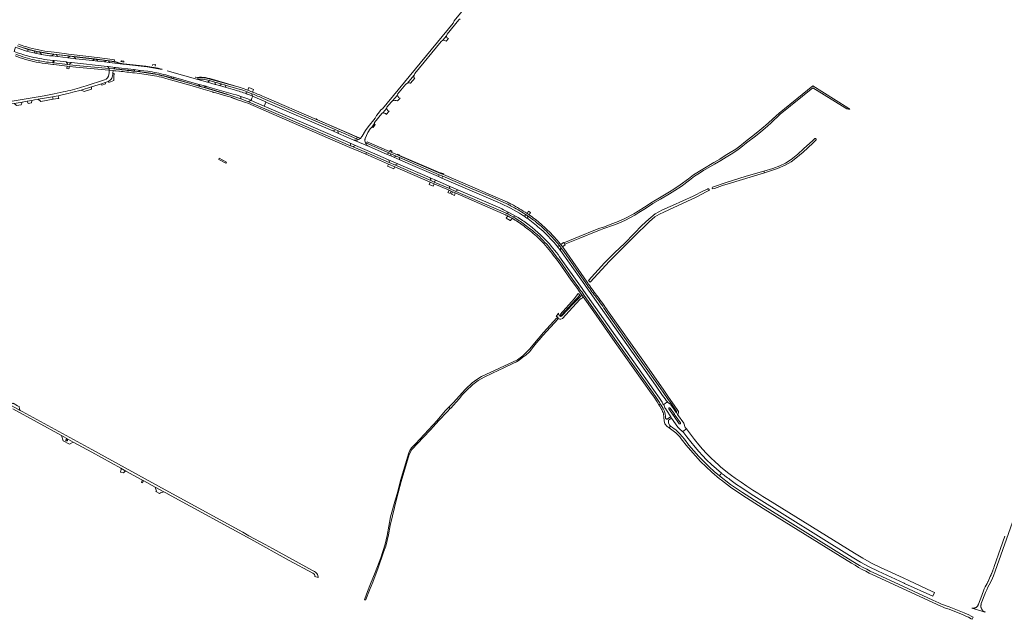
# Model space of a CAD drawing. Header units: metres. Extents: x 166325 to 190320, y 381923 to 404576.
# Tile 103 of 256: x 172106 to 173460, y 383322 to 384146. Entities that reach past the tile are written whole.
import ezdxf

# ---------------------------------------------------------------- set-up
doc = ezdxf.new("R2010")
doc.units = ezdxf.units.M
for name, color, linetype, lineweight in [('B-WE-OG-WATER_BEEK-GV', 8, 'Continuous', 18), ('B-WE-VH-VERHARDING_ASFALT-GV', 8, 'Continuous', 18), ('B-WE-VH-VERHARDING_BETON-GV', 8, 'Continuous', 18), ('B-WE-VH-VERHARDING_BETONSTRAATSTEEN-GV', 8, 'Continuous', 18), ('B-WE-VH-VERHARDING_FUNDERING_ZAND-GV', 8, 'Continuous', 18), ('B-WE-VH-VERHARDING_HALFVERHARDING-GV', 8, 'Continuous', 18), ('B-WE-VH-VERHARDING_STRAATBAKSTEEN-GV', 8, 'Continuous', 18)]:
    doc.layers.add(name, color=color, linetype=linetype, lineweight=lineweight)

msp = doc.modelspace()

# ---------------------------------------------------------------- linework, layer by layer
at = {"layer": 'B-WE-OG-WATER_BEEK-GV', "flags": 128}
for points in [[(173129.827, 383938.297), (173130.482, 383936.04), (173140.255, 383938.974), (173148.396, 383941.882), (173158.866, 383946.406), (173167.146, 383951.17), (173173.567, 383955.85), (173183.587, 383964.079), (173197.201, 383976.469), (173201.813, 383981.057), (173201.882, 383981.655), (173201.672, 383982.283), (173201.166, 383982.801), (173200.57, 383983.176), (173199.884, 383983.112), (173199.223, 383982.581), (173196.864, 383980.237), (173184.247, 383968.744), (173176.667, 383961.476), (173167.153, 383954.001), (173159.616, 383949.208), (173151.765, 383945.284), (173141.892, 383941.781)], [(173130.482, 383936.04), (173129.827, 383938.297), (173105.618, 383931.275), (173077.988, 383922.403), (173058.915, 383916.305), (173058.719, 383915.311), (173058.881, 383914.381), (173059.548, 383913.73), (173061.753, 383914.382), (173072.696, 383918.324), (173080.458, 383920.784)], [(172980.118, 383879.589), (172971.683, 383872.393), (172961.926, 383863.279), (172951.256, 383852.263), (172937.951, 383838.67), (172924.756, 383826.449), (172915.974, 383817.82), (172910.462, 383812.013), (172888.657, 383787.924), (172891.128, 383785.743), (172917.718, 383814.411), (172951.015, 383848.127), (172972.486, 383868.951), (172980.023, 383875.25), (172986.147, 383878.942), (172992.379, 383882.018), (172999.299, 383885.094), (173036.545, 383902.428), (173051.503, 383910.169), (173053.985, 383911.607), (173054.417, 383912.217), (173054.38, 383912.896), (173054.147, 383913.422), (173053.678, 383913.726), (173052.88, 383913.927), (173052.049, 383913.581), (173046.728, 383911.117), (173032.38, 383903.879), (173004.21, 383891.117), (172990.173, 383884.973)], [(172876.998, 383768.276), (172874.4, 383770.012), (172869.204, 383763.066), (172849.556, 383741.074), (172849.608, 383740.417), (172849.845, 383740.023), (172850.476, 383739.813), (172851.028, 383739.813)], [(172696.631, 383613.87), (172698.623, 383611.724), (172699.47, 383612.545), (172710.71, 383625.176), (172715.396, 383631.066), (172720.248, 383636.347), (172729.526, 383645.113), (172736.843, 383650.504), (172745.062, 383655.077), (172756.795, 383660.656), (172764.425, 383664.18), (172772.38, 383667.694), (172784.541, 383673.631), (172789.447, 383676.125), (172793.282, 383678.56), (172798.459, 383682.299), (172802.452, 383685.332), (172807.286, 383690.011), (172813.645, 383697.474), (172817.272, 383702.143), (172820.839, 383706.397), (172825.893, 383712.183), (172846.714, 383735.4), (172845.037, 383736.706), (172826.806, 383716.194), (172811.972, 383698.919), (172807.96, 383693.797), (172798.099, 383684.168), (172790.875, 383678.774), (172741.462, 383655.746), (172735.214, 383651.901), (172728.473, 383647.096), (172719.482, 383638.6), (172702.318, 383619.54)], [(172698.623, 383611.724), (172696.631, 383613.87), (172691.377, 383608.631), (172680.589, 383595.515), (172650.581, 383563.483), (172645.167, 383558.033), (172642.773, 383554.208), (172641.565, 383551.181), (172630.256, 383512.813), (172625.882, 383496.004), (172623.166, 383487.18), (172616.289, 383463.065), (172611.683, 383437.298), (172608.826, 383425.438), (172602.935, 383406.871), (172595.458, 383386.605), (172588.669, 383370.748), (172584.897, 383360.281), (172580.875, 383350.277), (172580.735, 383349.611), (172581.007, 383349.123), (172581.795, 383349.051), (172582.402, 383349.32), (172587.285, 383362.386), (172591.983, 383373.352), (172599.491, 383393.113), (172606.832, 383414.413), (172609.863, 383422.604), (172613.629, 383438.268), (172615.997, 383451.317), (172625.161, 383489.201), (172631.142, 383511.439), (172642.185, 383548.701), (172645.512, 383555.701), (172661.534, 383572.336), (172671.276, 383582.619), (172682.911, 383595.536), (172694.363, 383607.594)]]:
    msp.add_lwpolyline(points, close=True, dxfattribs=at)
at = {"layer": 'B-WE-VH-VERHARDING_ASFALT-GV', "flags": 128}
for points in [[(172760.436, 384213.342), (172704.048, 384144.636), (172702.62, 384141.775), (172605.499, 384023.772), (172603.233, 384022.299), (172601.303, 384019.94), (172597.457, 384015.24), (172597.174, 384014.895), (172595.317, 384011.209), (172585.582, 383998.873), (172581.992, 383993.889), (172577.312, 383986.47), (172576.654, 383985.339)], [(172581.524, 383983.001), (172583.227, 383987.054), (172585.242, 383991.282), (172588.44, 383996.442), (172591.096, 383999.192), (172593.869, 384003.162), (172594.154, 384003.554), (172594.518, 384004.87), (172604.257, 384017.295), (172606.24, 384018.7), (172610.68, 384024.073), (172611.446, 384025.925), (172617.492, 384033.233), (172619.291, 384034.655), (172625.628, 384042.204), (172626.129, 384043.805), (172637.648, 384057.702), (172639.754, 384059.212), (172648.229, 384069.57), (172649.233, 384070.734), (172649.951, 384072.547), (172686.011, 384116.51), (172688.167, 384118.181), (172693.161, 384124.371), (172693.6, 384124.965), (172694.104, 384126.361), (172710.332, 384146.019)], [(172710.332, 384146.019), (172712.159, 384147.352)], [(172183.713, 384092.74), (172183.275, 384092.789), (172173.141, 384093.941), (172172.682, 384093.994), (172158.934, 384095.568), (172151.058, 384096.47), (172150.638, 384096.518), (172147.367, 384096.893), (172141.754, 384097.685), (172136.35, 384098.586), (172136.163, 384098.617), (172128.334, 384100.167), (172127.819, 384100.28), (172119.453, 384102.278), (172116.488, 384103.091), (172115.885, 384103.281), (172113.026, 384104.184), (172109.611, 384105.417), (172102.953, 384107.831), (172100.811, 384108.692), (172099.774, 384105.832), (172098.668, 384102.781), (172098.842, 384102.715)], [(172120.049, 384107.806), (172114.906, 384109.331)], [(172134.321, 384101.979), (172144.384, 384100.307), (172153.518, 384099.18), (172209.245, 384092.603), (172226.905, 384090.496), (172236.502, 384088.763)], [(172148.221, 384090.734), (172152.402, 384090.265), (172152.598, 384090.243), (172153.889, 384090.098), (172154.019, 384090.083), (172170.532, 384088.229), (172171.66, 384088.102), (172176.23, 384087.589), (172177.597, 384087.435), (172226.633, 384081.929)], [(172236.502, 384088.763), (172236.953, 384091.044), (172227.25, 384092.796), (172213.068, 384094.536), (172173.727, 384099.201), (172170.953, 384099.53), (172157.457, 384101.13), (172153.814, 384101.562)], [(172248.314, 384085.46), (172230.148, 384087.543), (172229.811, 384087.581), (172222.998, 384088.344), (172214.068, 384089.343), (172206.566, 384090.182), (172183.713, 384092.74)], [(172145.659, 384085.473), (172148.797, 384085.106), (172151.966, 384084.735), (172153.216, 384084.559), (172171.839, 384082.446), (172171.879, 384082.442), (172174.757, 384082.142), (172174.887, 384082.128), (172183.866, 384081.072), (172228.998, 384076.874), (172229.639, 384076.814), (172229.648, 384076.924), (172229.443, 384079.273), (172184.116, 384083.452), (172175.151, 384084.507), (172172.138, 384084.821), (172153.559, 384086.928)], [(172153.559, 384086.928), (172153.518, 384086.933), (172152.272, 384087.109), (172145.941, 384087.85)], [(172227.685, 384081.811), (172238.297, 384080.622), (172263.244, 384077.692), (172271.924, 384076.709), (172282.448, 384075.517)], [(172244.132, 384077.807), (172239.085, 384078.33), (172235.743, 384078.682), (172229.443, 384079.273), (172229.648, 384076.924), (172234.888, 384076.435), (172236.658, 384076.262), (172237.544, 384076.164), (172238.453, 384076.087), (172242.584, 384075.659), (172243.5, 384075.564)], [(172281.852, 384081.562), (172249.052, 384085.375)], [(172400.019, 384050.393), (172390.373, 384053.113), (172381.171, 384055.708), (172375.742, 384057.238), (172375.05, 384057.433), (172364.597, 384060.38), (172351.543, 384064.061), (172351.299, 384064.13), (172309.434, 384075.936)], [(172264.127, 384073.167), (172271.085, 384072.263), (172280.225, 384071.084), (172288.94, 384069.841)], [(172307.232, 384070.456), (172315.814, 384068.021), (172318.003, 384067.4), (172352.928, 384057.488), (172353.201, 384057.411), (172362.375, 384054.808), (172362.811, 384054.684), (172366.612, 384053.605), (172371.099, 384052.332), (172399.967, 384044.14), (172404.062, 384042.944), (172408.122, 384041.632), (172410.1, 384040.941), (172410.622, 384040.759), (172420.044, 384037.467), (172424.527, 384035.53), (172424.612, 384035.493), (172425.886, 384038.357), (172427.094, 384041.072), (172427.009, 384041.107), (172426.574, 384041.284), (172422.544, 384042.922)], [(172313.712, 384063.904), (172318.755, 384062.482), (172343.803, 384055.29), (172358.546, 384051.005), (172371.797, 384047.154), (172372.834, 384046.853), (172393.344, 384040.892), (172397.248, 384039.718), (172408.848, 384035.507), (172410.474, 384034.923), (172416.996, 384032.582), (172420.165, 384031.444), (172470.486, 384009.675), (172533.039, 383982.669), (172560.543, 383970.847), (172572.919, 383965.468), (172582.317, 383961.384), (172583.272, 383963.594), (172565.041, 383971.474), (172561.484, 383973.037), (172533.982, 383984.858), (172471.433, 384011.863)], [(172471.433, 384011.863), (172421.084, 384033.644), (172410.373, 384037.551), (172400.821, 384041.019), (172393.979, 384043.076), (172391.612, 384043.764), (172359.966, 384053.026), (172354.213, 384054.724), (172344.433, 384057.541), (172319.387, 384064.725), (172314.344, 384066.147)], [(172353.626, 384066.86), (172351.315, 384066.68), (172351.497, 384064.586)], [(172360.853, 384064.212), (172367.282, 384062.646), (172374.762, 384060.517), (172383.677, 384058.034), (172383.694, 384058.103), (172389.264, 384056.59), (172389.219, 384056.459), (172409.718, 384050.628)], [(172409.926, 384053.06), (172400.212, 384055.74), (172364.825, 384065.745)], [(172426.654, 384046.931), (172420.022, 384049.596)], [(172419.174, 384047.23), (172425.795, 384044.636)], [(172441.485, 384038.122), (172512.988, 384007.204), (172540.104, 383995.327), (172544.226, 383993.624), (172569.598, 383982.594), (172570.523, 383984.712), (172515.988, 384008.533), (172514.42, 384009.218)], [(172514.42, 384009.218), (172442.47, 384040.366)], [(172763.764, 383895.496), (172687.057, 383928.602), (172682.339, 383930.638), (172643.769, 383947.284), (172629.268, 383953.57), (172620.863, 383957.215), (172617.615, 383958.624), (172610.989, 383961.498), (172586.884, 383971.955), (172565.928, 383980.966), (172544.94, 383990.095), (172537.084, 383993.49), (172445.151, 384033.221), (172443.998, 384030.554), (172442.746, 384027.657), (172506.746, 384000), (172560.695, 383976.673), (172568.308, 383973.38), (172584.478, 383966.387), (172613.642, 383953.773), (172626.381, 383948.264), (172670.837, 383929.036), (172679.592, 383925.249), (172697.016, 383917.718), (172709.918, 383912.147), (172766.582, 383887.681)], [(172565.928, 383980.966), (172586.884, 383971.955)], [(172574.536, 383982.959), (172570.523, 383984.712), (172569.598, 383982.594), (172572.139, 383981.489)], [(172574.904, 383983.256), (172574.536, 383982.959)], [(172777.225, 383895.457), (172753.678, 383905.721), (172729.475, 383916.158), (172689.12, 383933.423), (172685.216, 383934.977), (172628.612, 383959.461), (172625.796, 383960.679), (172618.29, 383963.926), (172615.65, 383965.068), (172614.966, 383965.364), (172584.169, 383978.686), (172583.243, 383976.619), (172613.977, 383963.308), (172614.745, 383962.975), (172616.606, 383962.17), (172624.043, 383958.953), (172628.546, 383957.006), (172683.458, 383933.253), (172688.223, 383931.327), (172728.575, 383914.063), (172752.771, 383903.629), (172776.299, 383893.373)], [(172706.398, 383910.31), (172697.652, 383914.14), (172676.526, 383923.27), (172671.651, 383925.368), (172623.204, 383946.307), (172614.45, 383950.118), (172583.272, 383963.594), (172582.317, 383961.384), (172593.038, 383956.725), (172613.62, 383947.868), (172622.25, 383944.189), (172670.765, 383923.12), (172676.316, 383920.697), (172696.802, 383911.953), (172699.791, 383910.723), (172701.655, 383909.885), (172705.496, 383908.238), (172760.943, 383884.245), (172774.262, 383878.321)], [(172775.204, 383880.376), (172761.851, 383886.315), (172706.398, 383910.31)], [(172777.29, 383882.48), (172777.297, 383882.453), (172779.06, 383881.563), (172788.304, 383876.532), (172790.109, 383875.448)], [(172785.294, 383875.012), (172784.92, 383875.187)], [(172801.928, 383878.705), (172802.815, 383877.987), (172805.521, 383876.178), (172807.581, 383874.949)], [(172806.907, 383878.196), (172804.262, 383879.903)], [(172805.075, 383865.293), (172811.198, 383860.548), (172815.479, 383857.003), (172822.718, 383850.506), (172829.69, 383843.723)], [(172852.407, 383826.049), (172850.099, 383829.148), (172850.015, 383829.252), (172844.91, 383835.573), (172844.88, 383835.61), (172843.063, 383838.004)], [(172846.428, 383838.73), (172848.565, 383835.921), (172851.125, 383832.556), (172854.834, 383827.712), (172885.337, 383783.792), (172885.934, 383782.932), (172886.599, 383781.969), (172887.266, 383781.007)], [(172888.755, 383782.842), (172888.277, 383783.532), (172887.801, 383784.223), (172886.814, 383785.644), (172854.602, 383832.026), (172853.08, 383834.114), (172850.504, 383837.306)], [(172848.918, 383820.427), (172879.75, 383776.789), (172881.655, 383774.092), (172978.459, 383637.164), (172986.231, 383626.123), (172989.971, 383620.865), (172990.308, 383619.963), (172991.364, 383617.135), (172991.458, 383617.197), (172992.083, 383617.613), (172994.559, 383619.258), (172997.048, 383620.947), (172995.507, 383623.076), (172993.847, 383625.37), (172990.593, 383629.957), (172990.54, 383630.032), (172980.79, 383643.812), (172885.614, 383778.972), (172883.68, 383781.714), (172852.407, 383826.049)], [(172851.276, 383807.797), (172864.981, 383788.379), (172873.362, 383776.662), (172876.331, 383772.502), (172878.218, 383769.857), (172879.519, 383768.034), (172880.853, 383766.164), (172881.329, 383765.478), (172895.786, 383744.658), (172925.189, 383702.837), (172974.701, 383632.994), (172978.855, 383627.332), (172983.075, 383621.034), (172985.41, 383617.03), (172987.312, 383618.169), (172986.187, 383619.986), (172982.42, 383625.901), (172976.511, 383634.265), (172927.044, 383704.146), (172897.647, 383745.958), (172882.709, 383767.471), (172879.702, 383771.685), (172877.802, 383774.347), (172875.209, 383777.982), (172866.831, 383789.694), (172853.126, 383809.113)], [(172913.1, 383745.298), (172963.544, 383674.003), (172984.855, 383643.697), (172991.317, 383634.294), (172998.388, 383624.513), (173002.712, 383618.319), (173008.468, 383610.335), (173009.738, 383608.073), (173010.033, 383607.447), (173010.009, 383607.081), (173009.26, 383606.512), (173009.425, 383606.278), (173011.085, 383603.923), (173011.718, 383604.428), (173012.374, 383606.621), (173012.371, 383608.012), (173006.263, 383616.682), (173004.251, 383619.889), (172998.685, 383627.735), (172992.157, 383636.995), (172965.399, 383675.311), (172914.96, 383746.599)], [(172096.834, 383611.4), (172163.85, 383574.749), (172180.121, 383565.652), (172205.542, 383551.861), (172245.493, 383529.848), (172252.469, 383526.004), (172274.52, 383513.874), (172277.217, 383512.404), (172292.878, 383503.852), (172304.537, 383497.487), (172307.455, 383495.894), (172314.583, 383492.007), (172424.163, 383432.18), (172476.957, 383403.176), (172509.59, 383385.63)], [(172205.542, 383555.502), (172160.103, 383580.46), (172109.791, 383607.932), (172107.142, 383609.378), (172105.717, 383610.156)], [(172512.003, 383387.886), (172508.892, 383389.37), (172453.973, 383419.396), (172444.086, 383424.802), (172421.704, 383437.043), (172413.106, 383441.745), (172306.588, 383500), (172205.542, 383555.502)], [(173461.215, 383436.541), (173455.277, 383419.635), (173446.549, 383394.781), (173446.33, 383394.177), (173446.11, 383393.573), (173445.888, 383392.97), (173444.991, 383390.579), (173444.684, 383389.784), (173444.377, 383388.99), (173444.07, 383388.197), (173443.126, 383385.824), (173442.793, 383385.002), (173442.456, 383384.182), (173442.117, 383383.362), (173441.144, 383381.054), (173440.15, 383378.756), (173439.133, 383376.467), (173438.093, 383374.194), (173437.995, 383373.98), (173437.79, 383373.533), (173436.588, 383371.425), (173435.439, 383369.287), (173434.11, 383366.642), (173432.864, 383363.958), (173431.701, 383361.236), (173429.815, 383356.35), (173429.314, 383355.054), (173424.669, 383343.023), (173424.519, 383342.428), (173424.319, 383341.848), (173424.068, 383341.288), (173423.77, 383340.752), (173423.426, 383340.244), (173423.039, 383339.768), (173422.612, 383339.327), (173422.148, 383338.926), (173421.651, 383338.566), (173421.124, 383338.251), (173420.572, 383337.983), (173419.999, 383337.764), (173419.409, 383337.596), (173418.807, 383337.48), (173418.196, 383337.417), (173417.583, 383337.407), (173416.971, 383337.451), (173415.831, 383337.68), (173434.12, 383331.963), (173433.382, 383332.273), (173432.674, 383332.647), (173432.002, 383333.082), (173431.37, 383333.575), (173430.785, 383334.121), (173430.249, 383334.716), (173429.768, 383335.356), (173429.345, 383336.036), (173428.984, 383336.75), (173428.687, 383337.494), (173428.456, 383338.261), (173428.294, 383339.045), (173428.201, 383339.84), (173428.178, 383340.64), (173428.227, 383341.44), (173428.345, 383342.232), (173428.532, 383343.01), (173428.787, 383343.769), (173434.67, 383359.002), (173436.14, 383362.618), (173437.784, 383366.157), (173439.6, 383369.612), (173442.77, 383375.585), (173445.498, 383381.772), (173447.769, 383388.141), (173484.361, 383491.946)], [(172512.525, 383380.844), (172516.694, 383379.584)]]:
    msp.add_lwpolyline(points, dxfattribs=at)
at = {"layer": 'B-WE-VH-VERHARDING_ASFALT-GV'}
for points in [[(172098.842, 384102.715, 0.02236228), (172118.424, 384096.351)], [(172103.784, 384110.591, 0.00767554), (172114.195, 384107.039)], [(172114.906, 384109.331, -0.00749102), (172104.638, 384112.834)], [(172119.363, 384105.507, 0.01938165), (172134.321, 384101.979)], [(172153.814, 384101.562, -0.04347448), (172120.049, 384107.806)], [(172100.209, 384096.699, 0.04343497), (172128.989, 384088.139)], [(172127.02, 384090.989, -0.03981731), (172101.229, 384098.906)], [(172118.424, 384096.351, 0.03111206), (172148.221, 384090.734)], [(172145.941, 384087.85, -0.02246602), (172127.02, 384090.989)], [(172128.989, 384088.139, 0.01955481), (172145.659, 384085.473)], [(172226.633, 384081.929, 0.00563256), (172227.685, 384081.811)], [(172264.759, 384075.41, 0.00761558), (172244.132, 384077.807)], [(172302.368, 384077.783, 0.02723863), (172281.852, 384081.562)], [(172243.5, 384075.564, -0.00761558), (172264.127, 384073.167)], [(172282.448, 384075.517, -0.0321519), (172307.232, 384070.456)], [(172288.94, 384069.841, -0.0226424), (172313.712, 384063.904)], [(172351.497, 384064.586, -0.04531446), (172360.853, 384064.212)], [(172364.825, 384065.745, 0.06545245), (172353.626, 384066.86)], [(172416.3, 384045.257, 0.01880318), (172400.019, 384050.393)], [(172409.718, 384050.628, -0.02688567), (172419.174, 384047.23)], [(172420.022, 384049.596, 0.03288701), (172409.926, 384053.06)], [(172425.795, 384044.636, -0.01298624), (172441.485, 384038.122)], [(172442.47, 384040.366, 0.0129371), (172426.654, 384046.931)], [(172572.139, 383981.489, -0.19658919), (172565.928, 383980.966)], [(172574.536, 383982.959, -0.05251521), (172572.139, 383981.489)], [(172576.654, 383985.339, -0.06179571), (172574.904, 383983.256)], [(172581.235, 383979.955, -0.04039251), (172581.255, 383981.49)], [(172581.255, 383981.49, -0.04038664), (172581.524, 383983.001)], [(172581.848, 383977.199, -0.07510564), (172581.235, 383979.955)], [(172586.884, 383971.955, -0.18638375), (172581.848, 383977.199)], [(172797.808, 383877.726, 0.04512111), (172763.764, 383895.496)], [(172766.582, 383887.681, -0.00976906), (172777.29, 383882.48)], [(172776.299, 383893.373, -0.02247542), (172781.551, 383890.707)], [(172782.647, 383892.707, 0.02221664), (172777.225, 383895.457)], [(172781.551, 383890.707, -0.02208267), (172801.928, 383878.705)], [(172804.262, 383879.903, 0.02321715), (172782.647, 383892.707)], [(172774.262, 383878.321, -0.00895133), (172777.756, 383876.596)], [(172778.175, 383878.919, 0.00716166), (172775.204, 383880.376)], [(172777.756, 383876.596, -0.01489283), (172783.43, 383873.447)], [(172784.92, 383875.187, 0.01724926), (172778.175, 383878.919)], [(172783.43, 383873.447, -0.03784381), (172799.472, 383862.828)], [(172800.838, 383864.641, 0.03608216), (172785.294, 383875.012)], [(172790.109, 383875.448, -0.02209829), (172805.075, 383865.293)], [(172799.45, 383876.649, 0.0026877), (172797.808, 383877.726)], [(172805.45, 383872.522, 0.00879791), (172799.45, 383876.649)], [(172823.047, 383865.65, 0.03569559), (172806.907, 383878.196)], [(172807.581, 383874.949, -0.03293696), (172821.535, 383863.943)], [(172799.472, 383862.828, -0.02076646), (172816.889, 383848.953)], [(172818.399, 383850.649, 0.02075487), (172800.838, 383864.641)], [(172823.546, 383858.017, 0.0278855), (172805.45, 383872.522)], [(172821.535, 383863.943, -0.02475989), (172839.32, 383846.793)], [(172840.981, 383848.355, 0.02472354), (172823.047, 383865.65)], [(172816.889, 383848.953, -0.04193831), (172836.431, 383827.817)], [(172838.227, 383829.205, 0.04196567), (172818.399, 383850.649)], [(172843.063, 383838.004, 0.03222869), (172823.546, 383858.017)], [(172839.32, 383846.793, -0.01641011), (172846.428, 383838.73)], [(172850.504, 383837.306, 0.02206282), (172840.981, 383848.355)], [(172829.69, 383843.723, -0.03466499), (172848.918, 383820.427)], [(172836.431, 383827.817, -0.0078322), (172851.276, 383807.797)], [(172853.126, 383809.113, 0.00780402), (172838.227, 383829.205)], [(172887.266, 383781.007, 0.0124463), (172899.648, 383764.141)], [(172901.46, 383765.509, -0.01298311), (172888.755, 383782.842)], [(172914.96, 383746.599, 0.00752489), (172901.46, 383765.509)], [(172899.648, 383764.141, -0.00752658), (172913.1, 383745.298)], [(172509.59, 383385.63, -0.25168639), (172512.525, 383380.844)], [(172515.994, 383383.811, 0.1770383), (172512.003, 383387.886)], [(172516.694, 383379.584, 0.13103387), (172515.994, 383383.811)]]:
    msp.add_lwpolyline(points, format="xyb", dxfattribs=at)
at = {"layer": 'B-WE-VH-VERHARDING_ASFALT-GV', "flags": 128}
for points in [[(172433.199, 384038.387), (172427.908, 384040.741), (172427.094, 384041.072), (172425.886, 384038.357), (172424.612, 384035.493), (172442.646, 384027.7), (172442.746, 384027.657), (172443.998, 384030.554), (172445.151, 384033.221), (172445.096, 384033.245)], [(173329.183, 383375.53), (173321.077, 383379.282), (173290.126, 383393.61), (173277.895, 383399.577), (173265.916, 383406.034), (173254.208, 383412.971), (173135.296, 383486.737), (173128.319, 383491.043), (173121.377, 383495.404), (173114.47, 383499.82), (173106.375, 383505.113), (173098.363, 383510.532), (173090.438, 383516.077), (173085.072, 383519.975), (173079.788, 383523.986), (173074.59, 383528.106), (173070.649, 383531.395), (173066.827, 383534.82), (173063.127, 383538.378), (173060.89, 383540.388), (173058.685, 383542.433), (173056.512, 383544.512), (173050.946, 383550.225), (173045.548, 383556.097), (173040.324, 383562.124), (173034.431, 383569.239), (173028.729, 383576.507), (173023.22, 383583.923), (173018.361, 383580.448), (173023.751, 383573.096), (173029.354, 383565.906), (173035.167, 383558.884), (173040.303, 383552.974), (173045.604, 383547.212), (173051.068, 383541.604), (173057.688, 383535.202), (173064.505, 383529.011), (173071.514, 383523.037), (173072.255, 383522.427), (173072.999, 383521.819), (173073.744, 383521.214), (173075.006, 383520.265), (173076.274, 383519.316), (173077.973, 383518.052), (173079.677, 383516.794), (173081.384, 383515.541), (173083.095, 383514.293), (173084.81, 383513.051), (173086.529, 383511.815), (173092.315, 383507.715), (173098.144, 383503.678), (173104.017, 383499.704), (173115.791, 383491.853), (173251.28, 383407.665), (173262.853, 383400.799), (173274.698, 383394.413), (173286.795, 383388.518), (173322.525, 383372.009), (173323.357, 383371.625), (173361.943, 383353.796), (173364.444, 383359.208), (173361.373, 383360.629)]]:
    msp.add_lwpolyline(points, close=True, dxfattribs=at)
at = {"layer": 'B-WE-VH-VERHARDING_BETON-GV', "flags": 128}
for points in [[(172991.108, 383612.021), (172988.466, 383616.306), (172987.312, 383618.169), (172985.41, 383617.03), (172986.494, 383615.172), (172988.901, 383611.186)], [(172991.656, 383604.543), (172992.042, 383599.872), (172992.442, 383595.102), (172993.737, 383590.968), (172996.856, 383587.255), (172999.595, 383585.355), (173001.319, 383587.841), (173000.495, 383588.407), (172998.57, 383591.725), (172998.602, 383595.731), (173002.752, 383598.604), (173001.415, 383600.3), (172996.845, 383597.098), (172995.792, 383597.103), (172994.655, 383598.737), (172994.305, 383601.332), (172994.137, 383604.174)]]:
    msp.add_lwpolyline(points, dxfattribs=at)
at = {"layer": 'B-WE-VH-VERHARDING_BETON-GV'}
for points in [[(172988.901, 383611.186, -0.09681139), (172991.656, 383604.543)], [(172994.137, 383604.174, 0.11050228), (172991.108, 383612.021)]]:
    msp.add_lwpolyline(points, format="xyb", dxfattribs=at)
at = {"layer": 'B-WE-VH-VERHARDING_BETON-GV', "flags": 128}
msp.add_lwpolyline([(173321.562, 383367.334), (173320.66, 383367.751), (173281.052, 383386.042), (173276.087, 383388.45), (173271.172, 383390.957), (173266.308, 383393.562), (173261.484, 383396.257), (173256.703, 383399.028), (173251.968, 383401.876), (173236.552, 383411.311), (173126.804, 383479.478), (173100.272, 383496.416), (173094.737, 383500.071), (173089.267, 383503.821), (173083.861, 383507.664), (173068.696, 383519.368), (173061.497, 383525.555), (173054.47, 383531.936), (173047.62, 383538.508), (173040.365, 383545.979), (173033.401, 383553.721), (173026.737, 383561.724), (173020.47, 383569.768), (173017.503, 383573.567), (173014.298, 383577.168), (173010.868, 383580.555), (173008.748, 383582.405), (173006.547, 383584.159), (173004.271, 383585.813), (173001.319, 383587.841), (172999.595, 383585.355), (173001.368, 383584.125), (173005.088, 383581.456), (173008.604, 383578.522), (173011.895, 383575.339), (173014.029, 383572.93), (173016.089, 383570.457), (173018.073, 383567.923), (173023.014, 383561.549), (173031.877, 383550.845), (173042.611, 383539.292), (173058.088, 383524.548), (173068.857, 383515.387), (173071.307, 383513.303), (173083.898, 383503.897), (173099.468, 383493.303), (173128.928, 383474.563), (173234.751, 383408.866), (173250.452, 383399.27), (173255.232, 383396.402), (173260.054, 383393.605), (173264.916, 383390.879), (173269.815, 383388.254), (173274.767, 383385.729), (173279.769, 383383.306), (173372.934, 383340.259), (173375.566, 383339.15), (173378.244, 383338.153), (173380.961, 383337.272), (173384.672, 383335.922), (173403.83, 383328.272), (173407.629, 383326.676), (173410.944, 383325.021), (173414.71, 383322.988), (173416.34, 383322.205), (173417.691, 383324.923), (173414.715, 383326.402), (173411.548, 383328.138), (173408.291, 383329.7), (173404.955, 383331.085), (173384.636, 383339.173), (173381.879, 383340.153), (173377.952, 383341.472), (173374.104, 383343.008), (173370.349, 383344.758), (173362.091, 383348.618)], close=True, dxfattribs=at)
at = {"layer": 'B-WE-VH-VERHARDING_BETONSTRAATSTEEN-GV', "flags": 128}
for points in [[(172688.167, 384118.181), (172691.085, 384117.734), (172692.838, 384116.747), (172696.025, 384120.389), (172694.367, 384121.312), (172693.839, 384121.588), (172693.161, 384124.371)], [(172115.885, 384103.281), (172116.488, 384103.091), (172119.453, 384102.278), (172127.819, 384100.28), (172125.853, 384103.399), (172119.253, 384105.122)], [(172136.163, 384098.617), (172136.35, 384098.586), (172134.255, 384101.584), (172131.417, 384102.144), (172128.334, 384100.167)], [(172158.934, 384095.568), (172156.598, 384098.42), (172153.471, 384098.783), (172150.638, 384096.518), (172151.058, 384096.47)], [(172153.559, 384086.928), (172153.889, 384090.098), (172152.598, 384090.243), (172152.272, 384087.109), (172153.518, 384086.933)], [(172183.713, 384092.74), (172181.493, 384095.474), (172175.52, 384096.201), (172172.682, 384093.994), (172173.141, 384093.941), (172183.275, 384092.789)], [(172214.068, 384089.343), (172212.116, 384091.85), (172209.198, 384092.206), (172206.566, 384090.182)], [(172230.148, 384087.543), (172228.706, 384089.764), (172224.993, 384090.321), (172222.998, 384088.344), (172229.811, 384087.581)], [(172245.646, 384088.821), (172249.627, 384087.811), (172249.541, 384089.439), (172246.309, 384089.936)], [(172172.138, 384084.821), (172175.151, 384084.507), (172175.323, 384085.632), (172177.597, 384087.435), (172176.23, 384087.589), (172171.66, 384088.102), (172170.532, 384088.229), (172172.27, 384085.684)], [(172174.207, 384078.844), (172174.757, 384082.142), (172171.879, 384082.442), (172171.839, 384082.446), (172171.319, 384079.325)], [(172264.744, 384075.815), (172270.026, 384075.132), (172271.924, 384076.709), (172263.244, 384077.692)], [(172315.134, 384066.34), (172317.468, 384065.682), (172318.003, 384067.4), (172315.814, 384068.021)], [(172364.597, 384060.38), (172375.05, 384057.433), (172375.742, 384057.238), (172374.762, 384060.517), (172367.282, 384062.646), (172367.129, 384061.8)], [(172650.01, 384065.78), (172649, 384066.449), (172648.407, 384067.702), (172648.229, 384069.57), (172639.754, 384059.212), (172641.621, 384059.589), (172642.32, 384059.48), (172643.225, 384059.073), (172643.983, 384058.902)], [(172190.79, 384049.691), (172195.028, 384047.611), (172205.138, 384050.943), (172205.018, 384054.105)], [(172218.885, 384058.428), (172219.5, 384056.542), (172224.564, 384057.993), (172223.984, 384060.018)], [(172352.928, 384057.488), (172354.342, 384055.077), (172357.21, 384054.244), (172360.078, 384053.41), (172362.375, 384054.808), (172353.201, 384057.411)], [(172381.171, 384055.708), (172390.373, 384053.113), (172388.986, 384055.713), (172389.219, 384056.459), (172389.264, 384056.59), (172383.694, 384058.103), (172383.677, 384058.034), (172383.449, 384057.12)], [(172428.048, 384050.588), (172421.4, 384053.258), (172420.569, 384050.729), (172420.022, 384049.596), (172426.654, 384046.931)], [(172118.311, 384031.182), (172122.535, 384031.952), (172123.326, 384035.514), (172116.7, 384034.388)], [(172131.735, 384036.943), (172135.33, 384033.936), (172152.351, 384036.913), (172151.375, 384040.393), (172140.604, 384038.451)], [(172151.375, 384040.393), (172152.351, 384036.913), (172159.108, 384037.943), (172160.125, 384038.217), (172159.321, 384041.917)], [(172372.834, 384046.853), (172371.797, 384047.154), (172371.642, 384046.605), (172372.679, 384046.305)], [(172397.248, 384039.718), (172397.115, 384039.318), (172408.698, 384035.151), (172408.848, 384035.507)], [(172410.373, 384037.551), (172421.084, 384033.644), (172424.527, 384035.53), (172420.044, 384037.467), (172410.622, 384040.759)], [(172622.108, 384035.244), (172623.218, 384035.312), (172623.993, 384035.274), (172625.956, 384034.741), (172629.499, 384038.693), (172627.543, 384039.372), (172626.757, 384040.584), (172625.628, 384042.204), (172619.291, 384034.655)], [(172109.786, 384033.213), (172099.048, 384031.388), (172101.129, 384029.157), (172102.013, 384028.209), (172108.618, 384029.414)], [(172516.145, 384008.898), (172514.712, 384009.523), (172513.992, 384010.257), (172513.693, 384009.957), (172514.42, 384009.218), (172515.988, 384008.533), (172570.523, 383984.712), (172574.536, 383982.959), (172574.904, 383983.256), (172573.049, 383984.066)], [(172537.084, 383993.49), (172544.94, 383990.095), (172543.828, 383992.736), (172544.226, 383993.624), (172540.104, 383995.327), (172539.801, 383994.559)], [(172561.484, 383973.037), (172565.041, 383971.474), (172565.403, 383972.297), (172568.308, 383973.38), (172560.695, 383976.673), (172561.733, 383973.85)], [(172610.989, 383961.498), (172617.615, 383958.624), (172616.344, 383961.454), (172616.606, 383962.17), (172614.745, 383962.975), (172613.977, 383963.308), (172613.525, 383962.535)], [(172620.863, 383957.215), (172629.268, 383953.57), (172628.324, 383956.416), (172628.546, 383957.006), (172624.043, 383958.953), (172623.679, 383958.442)], [(172626.153, 383961.504), (172625.995, 383961.138), (172625.796, 383960.679), (172628.612, 383959.461), (172628.811, 383959.92), (172628.978, 383960.307)], [(172628.811, 383959.92), (172628.612, 383959.461), (172685.216, 383934.977), (172685.415, 383935.436)], [(172620.998, 383941.501), (172621.351, 383942.258), (172622.25, 383944.189), (172613.62, 383947.868), (172612.397, 383945.243)], [(172614.45, 383950.118), (172623.204, 383946.307), (172623.586, 383947.153), (172626.381, 383948.264), (172613.642, 383953.773), (172614.794, 383950.997)], [(172671.651, 383925.368), (172676.526, 383923.27), (172676.966, 383924.231), (172679.592, 383925.249), (172670.837, 383929.036), (172671.911, 383926.119)], [(172687.057, 383928.602), (172688.223, 383931.327), (172683.458, 383933.253), (172682.339, 383930.638)], [(172685.671, 383936.03), (172685.415, 383935.436), (172685.216, 383934.977), (172689.12, 383933.423), (172689.564, 383934.384)], [(172675.009, 383917.529), (172676.316, 383920.697), (172670.765, 383923.12), (172669.375, 383919.964)], [(172697.652, 383914.14), (172706.398, 383910.31), (172706.827, 383911.243), (172709.918, 383912.147), (172697.016, 383917.718), (172698.048, 383915.012)], [(172698.34, 383907.442), (172699.791, 383910.723), (172696.802, 383911.953), (172695.283, 383908.763)], [(172704.177, 383904.918), (172705.496, 383908.238), (172701.655, 383909.885), (172700.35, 383906.573)], [(172804.262, 383879.903), (172806.907, 383878.196), (172808.115, 383880.005), (172808.941, 383881.243), (172806.287, 383882.974)], [(172844.91, 383835.573), (172850.015, 383829.252), (172850.274, 383831.965), (172851.125, 383832.556), (172848.565, 383835.921), (172847.65, 383835.234)], [(172853.08, 383834.114), (172854.867, 383835.554), (172856.654, 383836.993), (172856.032, 383837.794), (172854.701, 383839.509), (172854.086, 383840.301), (172852.295, 383838.804), (172850.504, 383837.306)], [(172097.432, 383619.137), (172097.301, 383619.066), (172097.17, 383618.995), (172097.1, 383618.957), (172096.548, 383618.66), (172094.859, 383617.922), (172093.445, 383616.856), (172093.641, 383616.749), (172105.717, 383610.156), (172107.142, 383609.378), (172106.252, 383611.528), (172105.707, 383614.018), (172105.744, 383614.517), (172103.58, 383615.711)], [(173019.746, 383591.642), (173011.085, 383603.923), (173009.425, 383606.278), (173009.26, 383606.512), (173008.389, 383607.748), (173005.405, 383611.979), (173001.831, 383617.016), (173001.17, 383617.769), (173000.632, 383618.211), (172997.136, 383620.868), (172997.048, 383620.947), (172994.559, 383619.258), (172992.083, 383617.613), (172993.692, 383612.981), (172993.912, 383612.465), (172994.303, 383611.799), (172995.795, 383609.667), (173002.044, 383600.721), (173001.415, 383600.3), (173002.752, 383598.604), (173011.278, 383586.494), (173011.987, 383585.708), (173015.809, 383582.386), (173016.5, 383581.629), (173017.723, 383579.993), (173018.361, 383580.448), (173023.22, 383583.923), (173021.671, 383586.013)], [(173005.047, 383602.82), (173006.722, 383603.985), (173000.737, 383612.462), (173000.682, 383612.532), (173000.62, 383612.597), (173000.554, 383612.657), (173000.482, 383612.71), (173000.406, 383612.756), (173000.326, 383612.796), (173000.242, 383612.829), (173000.157, 383612.854), (173000.069, 383612.871), (172999.98, 383612.881), (172999.891, 383612.883), (172999.802, 383612.877), (172999.713, 383612.863), (172999.627, 383612.841), (172999.542, 383612.812), (172999.461, 383612.775), (172999.383, 383612.732), (172999.309, 383612.681), (172999.24, 383612.625), (172999.176, 383612.562), (172999.118, 383612.494), (172999.066, 383612.421), (172999.021, 383612.344), (172998.982, 383612.263), (172998.951, 383612.18), (172998.928, 383612.093), (172998.912, 383612.005), (172998.904, 383611.916), (172998.904, 383611.827), (172998.912, 383611.738), (172998.928, 383611.65), (172998.951, 383611.564), (172998.982, 383611.48), (172999.02, 383611.399), (172999.065, 383611.322)], [(172999.065, 383611.322), (172999.02, 383611.399), (172998.982, 383611.48), (172998.951, 383611.564), (172998.928, 383611.65), (172998.912, 383611.738), (172998.904, 383611.827), (172998.904, 383611.916), (172998.912, 383612.005), (172998.928, 383612.093), (172998.951, 383612.18), (172998.982, 383612.263), (172999.021, 383612.344), (172999.066, 383612.421), (172999.118, 383612.494), (172999.176, 383612.562), (172999.24, 383612.625), (172999.309, 383612.681), (172999.383, 383612.732), (172999.461, 383612.775), (172999.542, 383612.812), (172999.627, 383612.841), (172999.713, 383612.863), (172999.802, 383612.877), (172999.891, 383612.883), (172999.98, 383612.881), (173000.069, 383612.871), (173000.157, 383612.854), (173000.242, 383612.829), (173000.326, 383612.796), (173000.406, 383612.756), (173000.482, 383612.71), (173000.554, 383612.657), (173000.62, 383612.597), (173000.682, 383612.532), (173000.737, 383612.462), (173006.722, 383603.985), (173007.864, 383602.347), (173015.034, 383592.19), (173015.075, 383592.11), (173015.109, 383592.027), (173015.135, 383591.941), (173015.154, 383591.853), (173015.165, 383591.764), (173015.168, 383591.674), (173015.163, 383591.584), (173015.15, 383591.495), (173015.13, 383591.408), (173015.102, 383591.322), (173015.067, 383591.24), (173015.024, 383591.161), (173014.975, 383591.085), (173014.919, 383591.015), (173014.858, 383590.949), (173014.79, 383590.89), (173014.718, 383590.836), (173014.642, 383590.789), (173014.561, 383590.749), (173014.478, 383590.716), (173014.392, 383590.69), (173014.303, 383590.673), (173014.214, 383590.663), (173014.124, 383590.66), (173014.035, 383590.666), (173013.946, 383590.68), (173013.858, 383590.701), (173013.773, 383590.73), (173013.691, 383590.766), (173013.612, 383590.809), (173013.538, 383590.86), (173013.468, 383590.916), (173013.403, 383590.978), (173013.344, 383591.046), (173006.218, 383601.167), (173005.047, 383602.82)], [(173006.218, 383601.167), (173013.344, 383591.046), (173013.403, 383590.978), (173013.468, 383590.916), (173013.538, 383590.86), (173013.612, 383590.809), (173013.691, 383590.766), (173013.773, 383590.73), (173013.858, 383590.701), (173013.946, 383590.68), (173014.035, 383590.666), (173014.124, 383590.66), (173014.214, 383590.663), (173014.303, 383590.673), (173014.392, 383590.69), (173014.478, 383590.716), (173014.561, 383590.749), (173014.642, 383590.789), (173014.718, 383590.836), (173014.79, 383590.89), (173014.858, 383590.949), (173014.919, 383591.015), (173014.975, 383591.085), (173015.024, 383591.161), (173015.067, 383591.24), (173015.102, 383591.322), (173015.13, 383591.408), (173015.15, 383591.495), (173015.163, 383591.584), (173015.168, 383591.674), (173015.165, 383591.764), (173015.154, 383591.853), (173015.135, 383591.941), (173015.109, 383592.027), (173015.075, 383592.11), (173015.034, 383592.19), (173007.864, 383602.347)], [(172163.85, 383574.749), (172166.334, 383567.632), (172175.062, 383562.751), (172180.121, 383565.652)], [(172169.821, 383568.903), (172170.416, 383569.603), (172171.329, 383569.625), (172171.923, 383568.924), (172172.199, 383568.393), (172171.987, 383567.778), (172171.562, 383567.523), (172170.904, 383567.438), (172170.182, 383567.65), (172169.864, 383568.16)], [(172245.256, 383524.628), (172249.129, 383523.354), (172250.401, 383524.751), (172251.712, 383525.668), (172252.469, 383526.004), (172245.493, 383529.848), (172245.866, 383529.103), (172245.898, 383527.796), (172245.763, 383526.699)], [(172273.891, 383510.438), (172275.193, 383509.66), (172276.166, 383511.812), (172276.481, 383512.241), (172277.217, 383512.404), (172274.52, 383513.874), (172274.884, 383512.931)], [(172292.878, 383503.852), (172294.319, 383499.817), (172294.374, 383498.998), (172293.846, 383497.877), (172298.828, 383495.19), (172300.257, 383496.168), (172301.959, 383496.693), (172304.537, 383497.487)]]:
    msp.add_lwpolyline(points, close=True, dxfattribs=at)
at = {"layer": 'B-WE-VH-VERHARDING_BETONSTRAATSTEEN-GV'}
for points in [[(172103.642, 384110.217, 0.00768788), (172114.076, 384106.657)], [(172227.685, 384081.811, -0.15130285), (172229.443, 384079.273)], [(172235.743, 384078.682, -0.1375634), (172238.297, 384080.622)], [(172236.477, 384088.318, -0.0266839), (172243.979, 384086.32)], [(172240.6, 384087.875, 0.03078191), (172236.502, 384088.763)], [(172249.128, 384085.891, -0.05136285), (172240.6, 384087.875)], [(172243.979, 384086.32, 0.03510066), (172248.314, 384085.46)], [(172264.744, 384075.815, 0.00758837), (172244.173, 384078.205)], [(172248.314, 384085.46, 0.00668637), (172249.052, 384085.375)], [(172302.514, 384078.329, 0.03357285), (172279.761, 384082.429)], [(172229.199, 384071.133, -0.30637254), (172223.128, 384063.505)], [(172229.531, 384062.203, 0.15602338), (172233.797, 384067.494)], [(172289.572, 384072.084, -0.0226424), (172314.344, 384066.147)], [(172314.454, 384066.532, 0.02260236), (172289.638, 384072.479)], [(172364.924, 384066.127, 0.06564777), (172353.606, 384067.254)], [(172191.685, 384053.644, -0.02044037), (172166.091, 384047.019)], [(172416.3, 384045.257, -0.0071634), (172422.544, 384042.922)]]:
    msp.add_lwpolyline(points, format="xyb", dxfattribs=at)
at = {"layer": 'B-WE-VH-VERHARDING_BETONSTRAATSTEEN-GV', "flags": 128}
for points in [[(172114.076, 384106.657), (172119.253, 384105.122), (172125.853, 384103.399), (172131.417, 384102.144), (172134.255, 384101.584), (172144.327, 384099.911), (172153.471, 384098.783), (172156.598, 384098.42), (172175.52, 384096.201), (172181.493, 384095.474), (172209.198, 384092.206), (172212.116, 384091.85), (172224.993, 384090.321), (172228.706, 384089.764), (172236.477, 384088.318)], [(172119.363, 384105.507), (172114.195, 384107.039)], [(172238.297, 384080.622), (172227.685, 384081.811)], [(172233.797, 384067.494), (172234.285, 384069.113), (172234.522, 384070.786), (172234.653, 384072.806), (172234.888, 384076.435), (172229.648, 384076.924), (172229.639, 384076.814), (172229.374, 384073.39), (172229.199, 384071.133)], [(172229.443, 384079.273), (172235.743, 384078.682)], [(172244.173, 384078.205), (172239.119, 384078.729), (172239.085, 384078.33), (172244.132, 384077.807)], [(172279.761, 384082.429), (172249.128, 384085.891)], [(172289.638, 384072.479), (172280.911, 384073.723), (172270.026, 384075.132), (172264.744, 384075.815)], [(172293.315, 384084.739), (172289.301, 384084.302), (172289.092, 384083.321)], [(172292.921, 384082.647), (172293.315, 384084.739)], [(172223.128, 384063.505), (172198.016, 384055.629), (172191.685, 384053.644)], [(172264.759, 384075.41), (172271.717, 384074.506), (172280.857, 384073.327), (172289.572, 384072.084)], [(172314.344, 384066.147), (172319.387, 384064.725)], [(172319.387, 384064.725), (172344.433, 384057.541), (172354.213, 384054.724), (172359.966, 384053.026), (172391.612, 384043.764), (172391.741, 384044.143), (172360.078, 384053.41), (172357.21, 384054.244), (172354.342, 384055.077), (172344.543, 384057.925), (172319.496, 384065.11), (172317.468, 384065.682), (172315.134, 384066.34), (172314.454, 384066.532)], [(172353.606, 384067.254), (172350.81, 384067.065), (172348.09, 384067.512), (172347.762, 384067.15)], [(172351.315, 384066.68), (172353.626, 384066.86)], [(172364.825, 384065.745), (172400.212, 384055.74), (172400.319, 384056.12), (172367.727, 384065.334)], [(172367.727, 384065.334), (172364.924, 384066.127)], [(172109.786, 384033.213), (172116.7, 384034.388), (172123.326, 384035.514), (172127.055, 384036.148), (172130.8, 384036.784), (172131.735, 384036.943), (172140.604, 384038.451), (172151.375, 384040.393), (172159.321, 384041.917), (172166.937, 384043.582), (172173.291, 384045.088), (172179.603, 384046.585), (172190.79, 384049.691), (172205.018, 384054.105), (172218.885, 384058.428), (172223.984, 384060.018), (172225.341, 384060.441), (172226.72, 384060.871), (172228.368, 384061.533)], [(172166.091, 384047.019), (172154.044, 384044.533), (172140.008, 384041.89), (172046.132, 384026.023)], [(172422.544, 384042.922), (172426.574, 384041.284), (172425.485, 384043.855), (172425.795, 384044.636), (172419.174, 384047.23), (172418.864, 384046.426), (172416.3, 384045.257)], [(172036.521, 384021.699), (172039.819, 384021.826), (172048.187, 384022.745), (172071.275, 384026.668), (172072.329, 384026.848), (172081.754, 384028.449), (172083.989, 384028.829), (172088.651, 384029.621), (172093.951, 384030.522), (172099.048, 384031.388), (172109.786, 384033.213)], [(172777.756, 383876.596), (172775.479, 383873.365), (172780.974, 383870.263)], [(172777.297, 383882.453), (172778.175, 383878.919)], [(172784.92, 383875.187), (172788.304, 383876.532), (172779.06, 383881.563), (172777.297, 383882.453)], [(172780.974, 383870.263), (172781.283, 383870.518), (172783.43, 383873.447)], [(172805.45, 383872.522), (172804.961, 383875.33), (172805.521, 383876.178), (172802.815, 383877.987), (172802.284, 383877.153), (172799.45, 383876.649)]]:
    msp.add_lwpolyline(points, dxfattribs=at)
at = {"layer": 'B-WE-VH-VERHARDING_FUNDERING_ZAND-GV', "flags": 128}
for points in [[(172923.105, 383864.033), (172930.121, 383866.793), (172939.438, 383870.817), (172952.206, 383877.6), (172957.957, 383881.279), (172966.929, 383886.912), (172977.282, 383893.58), (172987.519, 383899.558), (173000, 383907.043), (173007.218, 383911.703), (173015.851, 383917.263), (173027.362, 383925.891), (173034.459, 383931.128), (173039.085, 383934.012), (173046.881, 383938.872), (173061.885, 383947.968), (173070.371, 383952.638), (173077.873, 383957.555), (173084.637, 383961.734), (173092.509, 383966.651), (173098.118, 383970.69), (173105.914, 383976.975), (173118.335, 383986.317), (173125.715, 383992.434), (173131.64, 383997.312), (173134.902, 384000), (173139.957, 384004.764), (173152.229, 384016.33), (173197.087, 384052.846), (173243.69, 384023.781), (173244.504, 384023.993), (173245.777, 384023.853), (173246.413, 384023.288), (173246.726, 384022.823), (173247.821, 384023.916), (173245.41, 384025.42), (173196.91, 384055.667), (173150.651, 384018.004), (173131.908, 384000.829), (173129.908, 383999.032), (173124.314, 383994.582), (173116.76, 383988.457), (173104.474, 383978.771), (173096.689, 383972.691), (173091.266, 383968.586), (173083.424, 383963.688), (173076.638, 383959.495), (173069.185, 383954.611), (173060.734, 383949.959), (173045.676, 383940.831), (173033.166, 383933.032), (173025.989, 383927.736), (173014.537, 383919.152), (173005.972, 383913.636), (173000, 383909.725), (172986.347, 383901.538), (172976.078, 383895.541), (172965.695, 383888.853), (172956.726, 383883.221), (172951.045, 383879.587), (172938.441, 383872.891), (172929.244, 383868.919), (172922.289, 383866.184), (172909.135, 383861.382), (172904.4, 383859.882), (172898.332, 383857.549), (172875.751, 383848.329), (172854.701, 383839.509), (172856.032, 383837.794), (172876.62, 383846.2), (172899.179, 383855.411), (172905.161, 383857.71), (172909.877, 383859.205)], [(172876.819, 383761.858), (172878.674, 383762.989), (172880.29, 383763.975), (172881.329, 383765.478), (172880.853, 383766.164), (172879.519, 383768.034), (172878.147, 383766.51), (172876.755, 383765.086), (172865.81, 383753.888), (172860.726, 383748.584), (172851.553, 383738.71), (172850.292, 383738.632), (172849.372, 383739.131), (172848.452, 383739.918), (172847.611, 383740.759), (172847.243, 383741.757), (172847.479, 383742.943), (172844.007, 383738.195), (172844.904, 383738.343), (172846.245, 383737.608), (172847.112, 383736.688), (172847.351, 383735.581), (172849.158, 383734.812), (172850.721, 383734.854), (172852.739, 383735.605), (172861.949, 383745.715), (172862.107, 383745.901)], [(173002.752, 383598.604), (172998.602, 383595.731), (172998.57, 383591.725), (173000.495, 383588.407), (173001.319, 383587.841), (173004.271, 383585.813), (173006.547, 383584.159), (173008.748, 383582.405), (173010.868, 383580.555), (173014.298, 383577.168), (173017.503, 383573.567), (173020.47, 383569.768), (173026.737, 383561.724), (173033.401, 383553.721), (173040.365, 383545.979), (173047.62, 383538.508), (173054.47, 383531.936), (173061.497, 383525.555), (173068.696, 383519.368), (173071.514, 383523.037), (173064.505, 383529.011), (173057.688, 383535.202), (173051.068, 383541.604), (173045.604, 383547.212), (173040.303, 383552.974), (173035.167, 383558.884), (173029.354, 383565.906), (173023.751, 383573.096), (173018.361, 383580.448), (173017.723, 383579.993), (173016.5, 383581.629), (173015.809, 383582.386), (173011.987, 383585.708), (173011.278, 383586.494)]]:
    msp.add_lwpolyline(points, close=True, dxfattribs=at)
at = {"layer": 'B-WE-VH-VERHARDING_HALFVERHARDING-GV', "flags": 128}
msp.add_lwpolyline([(172380.163, 383954.411), (172390.108, 383949.156), (172391.006, 383950.552), (172380.795, 383955.874)], close=True, dxfattribs=at)
at = {"layer": 'B-WE-VH-VERHARDING_STRAATBAKSTEEN-GV', "flags": 128}
for points in [[(172228.368, 384061.533), (172229.053, 384059.931), (172235.967, 384062.916), (172235.816, 384067.924)], [(172235.816, 384067.924), (172236.556, 384072.595), (172234.653, 384072.806), (172234.522, 384070.786), (172234.285, 384069.113), (172233.797, 384067.494)]]:
    msp.add_lwpolyline(points, dxfattribs=at)
at = {"layer": 'B-WE-VH-VERHARDING_STRAATBAKSTEEN-GV'}
msp.add_lwpolyline([(172229.531, 384062.203, -0.03105133), (172228.368, 384061.533)], format="xyb", dxfattribs=at)
at = {"layer": 'B-WE-VH-VERHARDING_STRAATBAKSTEEN-GV', "flags": 128}
for points in [[(172614.588, 384020.641), (172614.048, 384020.522), (172613.276, 384020.608), (172612.534, 384021.324), (172612.27, 384021.871), (172611.64, 384022.716), (172610.68, 384024.073), (172606.24, 384018.7), (172607.789, 384018), (172609.475, 384017.348), (172610.134, 384016.928), (172610.476, 384015.989)], [(172595.12, 384002.185), (172593.869, 384003.162), (172591.096, 383999.192), (172592.395, 383998.321)], [(172618.374, 383965.64), (172615.745, 383966.84), (172614.966, 383965.364), (172615.65, 383965.068), (172618.29, 383963.926), (172618.337, 383964.878)]]:
    msp.add_lwpolyline(points, close=True, dxfattribs=at)

doc.saveas('drawing.dxf')
